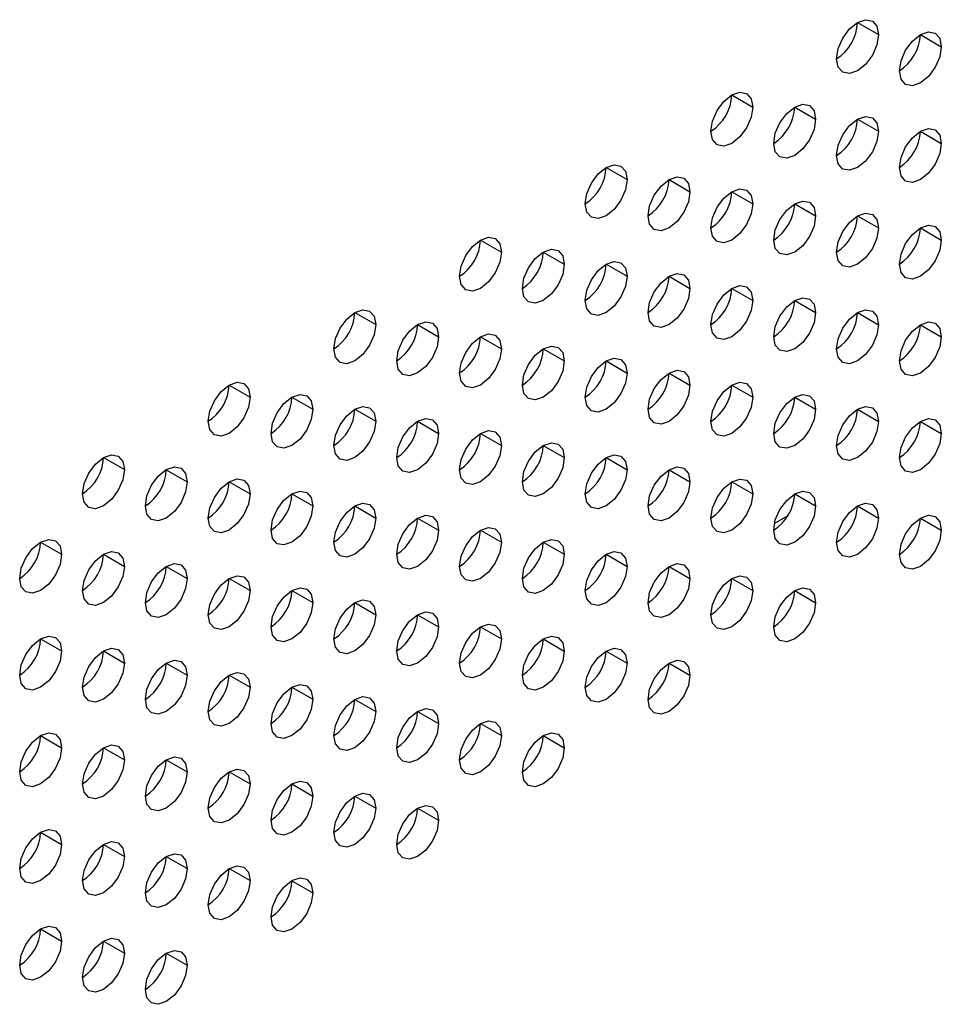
# Model space of a CAD drawing. Header units: millimetres. Extents: x 0 to 1118, y 0 to 864.
# Tile 146 of 256: x 946 to 950, y 651 to 655. Entities that reach past the tile are written whole.
import ezdxf

# ---------------------------------------------------------------- set-up
doc = ezdxf.new("R2010")
doc.units = ezdxf.units.MM

msp = doc.modelspace()

# ---------------------------------------------------------------- linework, layer by layer
at = {"color": 7, "linetype": 'Continuous', "lineweight": 25}
for p, q in [((949.6422, 655.0791), (949.7306, 655.0281)), ((949.9073, 655.0281), (949.9957, 654.977)), ((949.1118, 654.773), (949.2002, 654.7219)), ((949.377, 654.7219), (949.4654, 654.6709)), ((949.6422, 654.6708), (949.7306, 654.6198)), ((949.9073, 654.6198), (949.9957, 654.5688)), ((948.5815, 654.4668), (948.6699, 654.4158)), ((948.8467, 654.4158), (948.9351, 654.3647)), ((949.1118, 654.3647), (949.2002, 654.3137)), ((949.377, 654.3136), (949.4654, 654.2626)), ((949.6422, 654.2626), (949.7306, 654.2116)), ((949.9073, 654.2115), (949.9957, 654.1605)), ((948.0512, 654.1607), (948.1396, 654.1096)), ((948.3163, 654.1096), (948.4047, 654.0586)), ((948.5815, 654.0585), (948.6699, 654.0075)), ((948.8467, 654.0075), (948.9351, 653.9565)), ((949.1118, 653.9564), (949.2002, 653.9054)), ((949.377, 653.9054), (949.4654, 653.8543)), ((947.5209, 653.8545), (947.6092, 653.8035)), ((949.6422, 653.8543), (949.7306, 653.8033)), ((947.786, 653.8034), (947.8744, 653.7524)), ((949.9073, 653.8032), (949.9957, 653.7522)), ((948.0512, 653.7524), (948.1396, 653.7014)), ((948.3163, 653.7013), (948.4047, 653.6503)), ((948.5815, 653.6503), (948.6699, 653.5992)), ((948.8467, 653.5992), (948.9351, 653.5482)), ((946.9905, 653.5484), (947.0789, 653.4973)), ((949.1118, 653.5482), (949.2002, 653.4971)), ((947.2557, 653.4973), (947.3441, 653.4463)), ((949.377, 653.4971), (949.4654, 653.4461)), ((947.5209, 653.4462), (947.6092, 653.3952)), ((949.6422, 653.446), (949.7306, 653.395)), ((947.786, 653.3952), (947.8744, 653.3442)), ((949.9073, 653.395), (949.9957, 653.344)), ((948.0512, 653.3441), (948.1396, 653.2931)), ((948.3163, 653.2931), (948.4047, 653.242)), ((946.4602, 653.2422), (946.5486, 653.1912)), ((948.5815, 653.242), (948.6699, 653.191)), ((946.7254, 653.1911), (946.8137, 653.1401)), ((948.8467, 653.1909), (948.9351, 653.1399)), ((946.9905, 653.1401), (947.0789, 653.0891)), ((949.1118, 653.1399), (949.2002, 653.0889)), ((947.2557, 653.089), (947.3441, 653.038)), ((949.377, 653.0888), (949.4654, 653.0378)), ((947.5209, 653.038), (947.6092, 652.9869)), ((949.6422, 653.0378), (949.7306, 652.9867)), ((947.786, 652.9869), (947.8744, 652.9359)), ((949.3476, 652.9959), (949.2916, 652.9635)), ((949.9073, 652.9867), (949.9957, 652.9357)), ((948.0512, 652.9358), (948.1396, 652.8848)), ((946.195, 652.885), (946.2834, 652.834)), ((948.3163, 652.8848), (948.4047, 652.8338)), ((946.4602, 652.8339), (946.5486, 652.7829)), ((948.5815, 652.8337), (948.6699, 652.7827)), ((946.7254, 652.7829), (946.8137, 652.7318)), ((948.8467, 652.7827), (948.9351, 652.7316)), ((946.9905, 652.7318), (947.0789, 652.6808)), ((949.1118, 652.7316), (949.2002, 652.6806)), ((947.2557, 652.6808), (947.3441, 652.6297)), ((949.377, 652.6806), (949.4654, 652.6295)), ((947.5209, 652.6297), (947.6092, 652.5787)), ((947.786, 652.5786), (947.8744, 652.5276)), ((948.0512, 652.5276), (948.1396, 652.4766)), ((946.195, 652.4767), (946.2834, 652.4257)), ((948.3163, 652.4765), (948.4047, 652.4255)), ((946.4602, 652.4257), (946.5486, 652.3746)), ((948.5815, 652.4255), (948.6699, 652.3744)), ((946.7254, 652.3746), (946.8137, 652.3236)), ((948.8467, 652.3744), (948.9351, 652.3234)), ((946.9905, 652.3235), (947.0789, 652.2725)), ((947.2557, 652.2725), (947.3441, 652.2215)), ((947.5209, 652.2214), (947.6092, 652.1704)), ((947.786, 652.1704), (947.8744, 652.1193)), ((948.0512, 652.1193), (948.1396, 652.0683)), ((946.195, 652.0684), (946.2834, 652.0174)), ((948.3163, 652.0682), (948.4047, 652.0172)), ((946.4602, 652.0174), (946.5486, 651.9664)), ((946.7254, 651.9663), (946.8137, 651.9153)), ((946.9905, 651.9153), (947.0789, 651.8642)), ((947.2557, 651.8642), (947.3441, 651.8132)), ((947.5209, 651.8132), (947.6092, 651.7621)), ((947.786, 651.7621), (947.8744, 651.7111)), ((946.195, 651.6602), (946.2834, 651.6092)), ((946.4602, 651.6091), (946.5486, 651.5581)), ((946.7254, 651.5581), (946.8137, 651.507)), ((946.9905, 651.507), (947.0789, 651.456)), ((947.2557, 651.4559), (947.3441, 651.4049)), ((946.195, 651.2519), (946.2834, 651.2009)), ((946.4602, 651.2008), (946.5486, 651.1498)), ((946.7254, 651.1498), (946.8137, 651.0988))]:
    msp.add_line(p, q, dxfattribs=at)
at = {"color": 7, "linetype": 'Continuous', "lineweight": 25, "flags": 128}
for points in [[(949.5538, 654.926), (949.5605, 654.969), (949.5797, 655.0132), (949.6083, 655.0518), (949.6422, 655.0791), (949.676, 655.0909), (949.7047, 655.0853), (949.7238, 655.0633), (949.7306, 655.0281)], [(949.7306, 655.0281), (949.7238, 654.9851), (949.7047, 654.941), (949.676, 654.9023), (949.6422, 654.875), (949.6083, 654.8632), (949.5797, 654.8688), (949.5605, 654.8909), (949.5538, 654.926)], [(949.819, 654.875), (949.8257, 654.9179), (949.8448, 654.9621), (949.8735, 655.0008), (949.9073, 655.0281), (949.9412, 655.0398), (949.9698, 655.0343), (949.989, 655.0122), (949.9957, 654.977)], [(949.9957, 654.977), (949.989, 654.9341), (949.9698, 654.8899), (949.9412, 654.8512), (949.9073, 654.8239), (949.8735, 654.8122), (949.8448, 654.8178), (949.8257, 654.8398), (949.819, 654.875)], [(949.0235, 654.6199), (949.0302, 654.6628), (949.0493, 654.707), (949.078, 654.7457), (949.1118, 654.773), (949.1457, 654.7847), (949.1743, 654.7792), (949.1935, 654.7571), (949.2002, 654.7219)], [(949.2886, 654.5688), (949.2953, 654.6118), (949.3145, 654.6559), (949.3432, 654.6946), (949.377, 654.7219), (949.4108, 654.7337), (949.4395, 654.7281), (949.4587, 654.7061), (949.4654, 654.6709)], [(949.2002, 654.7219), (949.1935, 654.679), (949.1743, 654.6348), (949.1457, 654.5961), (949.1118, 654.5688), (949.078, 654.5571), (949.0493, 654.5627), (949.0302, 654.5847), (949.0235, 654.6199)], [(949.5538, 654.5178), (949.5605, 654.5607), (949.5797, 654.6049), (949.6083, 654.6436), (949.6422, 654.6709), (949.676, 654.6826), (949.7047, 654.677), (949.7238, 654.655), (949.7306, 654.6198)], [(949.4654, 654.6709), (949.4587, 654.6279), (949.4395, 654.5838), (949.4108, 654.5451), (949.377, 654.5178), (949.3432, 654.506), (949.3145, 654.5116), (949.2953, 654.5337), (949.2886, 654.5688)], [(949.7306, 654.6198), (949.7238, 654.5769), (949.7047, 654.5327), (949.676, 654.494), (949.6422, 654.4667), (949.6083, 654.455), (949.5797, 654.4605), (949.5605, 654.4826), (949.5538, 654.5178)], [(949.819, 654.4667), (949.8257, 654.5097), (949.8448, 654.5538), (949.8735, 654.5925), (949.9073, 654.6198), (949.9412, 654.6316), (949.9698, 654.626), (949.989, 654.6039), (949.9957, 654.5688)], [(949.9957, 654.5688), (949.989, 654.5258), (949.9698, 654.4816), (949.9412, 654.443), (949.9073, 654.4157), (949.8735, 654.4039), (949.8448, 654.4095), (949.8257, 654.4315), (949.819, 654.4667)], [(948.4931, 654.3137), (948.4999, 654.3567), (948.519, 654.4009), (948.5477, 654.4395), (948.5815, 654.4668), (948.6153, 654.4786), (948.644, 654.473), (948.6632, 654.451), (948.6699, 654.4158)], [(948.6699, 654.4158), (948.6632, 654.3728), (948.644, 654.3287), (948.6153, 654.29), (948.5815, 654.2627), (948.5477, 654.2509), (948.519, 654.2565), (948.4999, 654.2786), (948.4931, 654.3137)], [(948.7583, 654.2627), (948.765, 654.3056), (948.7842, 654.3498), (948.8129, 654.3885), (948.8467, 654.4158), (948.8805, 654.4275), (948.9092, 654.422), (948.9283, 654.3999), (948.9351, 654.3647)], [(948.9351, 654.3647), (948.9283, 654.3218), (948.9092, 654.2776), (948.8805, 654.2389), (948.8467, 654.2116), (948.8129, 654.1999), (948.7842, 654.2054), (948.765, 654.2275), (948.7583, 654.2627)], [(949.0235, 654.2116), (949.0302, 654.2546), (949.0493, 654.2987), (949.078, 654.3374), (949.1118, 654.3647), (949.1457, 654.3765), (949.1743, 654.3709), (949.1935, 654.3488), (949.2002, 654.3137)], [(949.2002, 654.3137), (949.1935, 654.2707), (949.1743, 654.2266), (949.1457, 654.1879), (949.1118, 654.1606), (949.078, 654.1488), (949.0493, 654.1544), (949.0302, 654.1764), (949.0235, 654.2116)], [(949.2886, 654.1606), (949.2953, 654.2035), (949.3145, 654.2477), (949.3432, 654.2864), (949.377, 654.3137), (949.4108, 654.3254), (949.4395, 654.3198), (949.4587, 654.2978), (949.4654, 654.2626)], [(949.5538, 654.1095), (949.5605, 654.1524), (949.5797, 654.1966), (949.6083, 654.2353), (949.6422, 654.2626), (949.676, 654.2744), (949.7047, 654.2688), (949.7238, 654.2467), (949.7306, 654.2116)], [(949.4654, 654.2626), (949.4587, 654.2197), (949.4395, 654.1755), (949.4108, 654.1368), (949.377, 654.1095), (949.3432, 654.0978), (949.3145, 654.1033), (949.2953, 654.1254), (949.2886, 654.1606)], [(949.7306, 654.2116), (949.7238, 654.1686), (949.7047, 654.1244), (949.676, 654.0858), (949.6422, 654.0585), (949.6083, 654.0467), (949.5797, 654.0523), (949.5605, 654.0743), (949.5538, 654.1095)], [(949.819, 654.0584), (949.8257, 654.1014), (949.8448, 654.1456), (949.8735, 654.1842), (949.9073, 654.2115), (949.9412, 654.2233), (949.9698, 654.2177), (949.989, 654.1957), (949.9957, 654.1605)], [(947.9628, 654.0076), (947.9695, 654.0505), (947.9887, 654.0947), (948.0174, 654.1334), (948.0512, 654.1607), (948.085, 654.1724), (948.1137, 654.1669), (948.1328, 654.1448), (948.1396, 654.1096)], [(949.9957, 654.1605), (949.989, 654.1175), (949.9698, 654.0734), (949.9412, 654.0347), (949.9073, 654.0074), (949.8735, 653.9956), (949.8448, 654.0012), (949.8257, 654.0233), (949.819, 654.0584)], [(948.1396, 654.1096), (948.1328, 654.0667), (948.1137, 654.0225), (948.085, 653.9838), (948.0512, 653.9565), (948.0174, 653.9448), (947.9887, 653.9504), (947.9695, 653.9724), (947.9628, 654.0076)], [(948.228, 653.9565), (948.2347, 653.9995), (948.2538, 654.0436), (948.2825, 654.0823), (948.3163, 654.1096), (948.3502, 654.1214), (948.3788, 654.1158), (948.398, 654.0937), (948.4047, 654.0586)], [(948.4931, 653.9055), (948.4999, 653.9484), (948.519, 653.9926), (948.5477, 654.0313), (948.5815, 654.0586), (948.6153, 654.0703), (948.644, 654.0647), (948.6632, 654.0427), (948.6699, 654.0075)], [(948.4047, 654.0586), (948.398, 654.0156), (948.3788, 653.9715), (948.3502, 653.9328), (948.3163, 653.9055), (948.2825, 653.8937), (948.2538, 653.8993), (948.2347, 653.9213), (948.228, 653.9565)], [(948.7583, 653.8544), (948.765, 653.8973), (948.7842, 653.9415), (948.8129, 653.9802), (948.8467, 654.0075), (948.8805, 654.0193), (948.9092, 654.0137), (948.9283, 653.9916), (948.9351, 653.9565)], [(948.6699, 654.0075), (948.6632, 653.9646), (948.644, 653.9204), (948.6153, 653.8817), (948.5815, 653.8544), (948.5477, 653.8427), (948.519, 653.8482), (948.4999, 653.8703), (948.4931, 653.9055)], [(948.9351, 653.9565), (948.9283, 653.9135), (948.9092, 653.8693), (948.8805, 653.8307), (948.8467, 653.8034), (948.8129, 653.7916), (948.7842, 653.7972), (948.765, 653.8192), (948.7583, 653.8544)], [(949.0235, 653.8033), (949.0302, 653.8463), (949.0493, 653.8905), (949.078, 653.9291), (949.1118, 653.9564), (949.1457, 653.9682), (949.1743, 653.9626), (949.1935, 653.9406), (949.2002, 653.9054)], [(949.2002, 653.9054), (949.1935, 653.8625), (949.1743, 653.8183), (949.1457, 653.7796), (949.1118, 653.7523), (949.078, 653.7405), (949.0493, 653.7461), (949.0302, 653.7682), (949.0235, 653.8033)], [(949.2886, 653.7523), (949.2953, 653.7952), (949.3145, 653.8394), (949.3432, 653.8781), (949.377, 653.9054), (949.4108, 653.9171), (949.4395, 653.9116), (949.4587, 653.8895), (949.4654, 653.8543)], [(947.4325, 653.7014), (947.4392, 653.7444), (947.4584, 653.7885), (947.487, 653.8272), (947.5209, 653.8545), (947.5547, 653.8663), (947.5834, 653.8607), (947.6025, 653.8387), (947.6092, 653.8035)], [(949.4654, 653.8543), (949.4587, 653.8114), (949.4395, 653.7672), (949.4108, 653.7285), (949.377, 653.7012), (949.3432, 653.6895), (949.3145, 653.6951), (949.2953, 653.7171), (949.2886, 653.7523)], [(949.5538, 653.7012), (949.5605, 653.7442), (949.5797, 653.7883), (949.6083, 653.827), (949.6422, 653.8543), (949.676, 653.8661), (949.7047, 653.8605), (949.7238, 653.8385), (949.7306, 653.8033)], [(947.6976, 653.6504), (947.7044, 653.6933), (947.7235, 653.7375), (947.7522, 653.7762), (947.786, 653.8035), (947.8198, 653.8152), (947.8485, 653.8096), (947.8677, 653.7876), (947.8744, 653.7524)], [(949.819, 653.6502), (949.8257, 653.6931), (949.8448, 653.7373), (949.8735, 653.776), (949.9073, 653.8033), (949.9412, 653.815), (949.9698, 653.8094), (949.989, 653.7874), (949.9957, 653.7522)], [(947.6092, 653.8035), (947.6025, 653.7605), (947.5834, 653.7164), (947.5547, 653.6777), (947.5209, 653.6504), (947.487, 653.6386), (947.4584, 653.6442), (947.4392, 653.6663), (947.4325, 653.7014)], [(949.7306, 653.8033), (949.7238, 653.7603), (949.7047, 653.7162), (949.676, 653.6775), (949.6422, 653.6502), (949.6083, 653.6384), (949.5797, 653.644), (949.5605, 653.6661), (949.5538, 653.7012)], [(947.8744, 653.7524), (947.8677, 653.7095), (947.8485, 653.6653), (947.8198, 653.6266), (947.786, 653.5993), (947.7522, 653.5876), (947.7235, 653.5931), (947.7044, 653.6152), (947.6976, 653.6504)], [(947.9628, 653.5993), (947.9695, 653.6423), (947.9887, 653.6864), (948.0174, 653.7251), (948.0512, 653.7524), (948.085, 653.7642), (948.1137, 653.7586), (948.1328, 653.7365), (948.1396, 653.7014)], [(949.9957, 653.7522), (949.989, 653.7093), (949.9698, 653.6651), (949.9412, 653.6264), (949.9073, 653.5991), (949.8735, 653.5874), (949.8448, 653.5929), (949.8257, 653.615), (949.819, 653.6502)], [(948.1396, 653.7014), (948.1328, 653.6584), (948.1137, 653.6142), (948.085, 653.5756), (948.0512, 653.5483), (948.0174, 653.5365), (947.9887, 653.5421), (947.9695, 653.5641), (947.9628, 653.5993)], [(948.228, 653.5483), (948.2347, 653.5912), (948.2538, 653.6354), (948.2825, 653.674), (948.3163, 653.7013), (948.3502, 653.7131), (948.3788, 653.7075), (948.398, 653.6855), (948.4047, 653.6503)], [(948.4047, 653.6503), (948.398, 653.6074), (948.3788, 653.5632), (948.3502, 653.5245), (948.3163, 653.4972), (948.2825, 653.4855), (948.2538, 653.491), (948.2347, 653.5131), (948.228, 653.5483)], [(948.4931, 653.4972), (948.4999, 653.5401), (948.519, 653.5843), (948.5477, 653.623), (948.5815, 653.6503), (948.6153, 653.662), (948.644, 653.6565), (948.6632, 653.6344), (948.6699, 653.5992)], [(948.7583, 653.4461), (948.765, 653.4891), (948.7842, 653.5333), (948.8129, 653.5719), (948.8467, 653.5992), (948.8805, 653.611), (948.9092, 653.6054), (948.9283, 653.5834), (948.9351, 653.5482)], [(948.6699, 653.5992), (948.6632, 653.5563), (948.644, 653.5121), (948.6153, 653.4734), (948.5815, 653.4462), (948.5477, 653.4344), (948.519, 653.44), (948.4999, 653.462), (948.4931, 653.4972)], [(946.9021, 653.3953), (946.9089, 653.4382), (946.928, 653.4824), (946.9567, 653.5211), (946.9905, 653.5484), (947.0243, 653.5601), (947.053, 653.5546), (947.0722, 653.5325), (947.0789, 653.4973)], [(948.9351, 653.5482), (948.9283, 653.5052), (948.9092, 653.4611), (948.8805, 653.4224), (948.8467, 653.3951), (948.8129, 653.3833), (948.7842, 653.3889), (948.765, 653.411), (948.7583, 653.4461)], [(949.0235, 653.3951), (949.0302, 653.438), (949.0493, 653.4822), (949.078, 653.5209), (949.1118, 653.5482), (949.1457, 653.5599), (949.1743, 653.5544), (949.1935, 653.5323), (949.2002, 653.4971)], [(947.0789, 653.4973), (947.0722, 653.4544), (947.053, 653.4102), (947.0243, 653.3715), (946.9905, 653.3442), (946.9567, 653.3325), (946.928, 653.338), (946.9089, 653.3601), (946.9021, 653.3953)], [(947.1673, 653.3442), (947.174, 653.3872), (947.1932, 653.4313), (947.2219, 653.47), (947.2557, 653.4973), (947.2895, 653.5091), (947.3182, 653.5035), (947.3373, 653.4814), (947.3441, 653.4463)], [(949.2002, 653.4971), (949.1935, 653.4542), (949.1743, 653.41), (949.1457, 653.3713), (949.1118, 653.344), (949.078, 653.3323), (949.0493, 653.3378), (949.0302, 653.3599), (949.0235, 653.3951)], [(949.2886, 653.344), (949.2953, 653.387), (949.3145, 653.4311), (949.3432, 653.4698), (949.377, 653.4971), (949.4108, 653.5089), (949.4395, 653.5033), (949.4587, 653.4812), (949.4654, 653.4461)], [(947.3441, 653.4463), (947.3373, 653.4033), (947.3182, 653.3592), (947.2895, 653.3205), (947.2557, 653.2932), (947.2219, 653.2814), (947.1932, 653.287), (947.174, 653.309), (947.1673, 653.3442)], [(947.4325, 653.2932), (947.4392, 653.3361), (947.4584, 653.3803), (947.487, 653.419), (947.5209, 653.4463), (947.5547, 653.458), (947.5834, 653.4524), (947.6025, 653.4304), (947.6092, 653.3952)], [(949.4654, 653.4461), (949.4587, 653.4031), (949.4395, 653.359), (949.4108, 653.3203), (949.377, 653.293), (949.3432, 653.2812), (949.3145, 653.2868), (949.2953, 653.3088), (949.2886, 653.344)], [(949.5538, 653.293), (949.5605, 653.3359), (949.5797, 653.3801), (949.6083, 653.4188), (949.6422, 653.4461), (949.676, 653.4578), (949.7047, 653.4522), (949.7238, 653.4302), (949.7306, 653.395)], [(947.6092, 653.3952), (947.6025, 653.3523), (947.5834, 653.3081), (947.5547, 653.2694), (947.5209, 653.2421), (947.487, 653.2304), (947.4584, 653.2359), (947.4392, 653.258), (947.4325, 653.2932)], [(947.6976, 653.2421), (947.7044, 653.285), (947.7235, 653.3292), (947.7522, 653.3679), (947.786, 653.3952), (947.8198, 653.4069), (947.8485, 653.4014), (947.8677, 653.3793), (947.8744, 653.3442)], [(949.7306, 653.395), (949.7238, 653.3521), (949.7047, 653.3079), (949.676, 653.2692), (949.6422, 653.2419), (949.6083, 653.2302), (949.5797, 653.2357), (949.5605, 653.2578), (949.5538, 653.293)], [(949.819, 653.2419), (949.8257, 653.2848), (949.8448, 653.329), (949.8735, 653.3677), (949.9073, 653.395), (949.9412, 653.4068), (949.9698, 653.4012), (949.989, 653.3791), (949.9957, 653.344)], [(947.9628, 653.191), (947.9695, 653.234), (947.9887, 653.2782), (948.0174, 653.3168), (948.0512, 653.3441), (948.085, 653.3559), (948.1137, 653.3503), (948.1328, 653.3283), (948.1396, 653.2931)], [(947.8744, 653.3442), (947.8677, 653.3012), (947.8485, 653.257), (947.8198, 653.2184), (947.786, 653.1911), (947.7522, 653.1793), (947.7235, 653.1849), (947.7044, 653.2069), (947.6976, 653.2421)], [(949.9957, 653.344), (949.989, 653.301), (949.9698, 653.2568), (949.9412, 653.2182), (949.9073, 653.1909), (949.8735, 653.1791), (949.8448, 653.1847), (949.8257, 653.2067), (949.819, 653.2419)], [(948.1396, 653.2931), (948.1328, 653.2501), (948.1137, 653.206), (948.085, 653.1673), (948.0512, 653.14), (948.0174, 653.1282), (947.9887, 653.1338), (947.9695, 653.1559), (947.9628, 653.191)], [(948.228, 653.14), (948.2347, 653.1829), (948.2538, 653.2271), (948.2825, 653.2658), (948.3163, 653.2931), (948.3502, 653.3048), (948.3788, 653.2993), (948.398, 653.2772), (948.4047, 653.242)], [(946.3718, 653.0891), (946.3785, 653.1321), (946.3977, 653.1762), (946.4264, 653.2149), (946.4602, 653.2422), (946.494, 653.254), (946.5227, 653.2484), (946.5419, 653.2263), (946.5486, 653.1912)], [(948.4047, 653.242), (948.398, 653.1991), (948.3788, 653.1549), (948.3502, 653.1162), (948.3163, 653.0889), (948.2825, 653.0772), (948.2538, 653.0828), (948.2347, 653.1048), (948.228, 653.14)], [(948.4931, 653.0889), (948.4999, 653.1319), (948.519, 653.176), (948.5477, 653.2147), (948.5815, 653.242), (948.6153, 653.2538), (948.644, 653.2482), (948.6632, 653.2262), (948.6699, 653.191)], [(946.5486, 653.1912), (946.5419, 653.1482), (946.5227, 653.1041), (946.494, 653.0654), (946.4602, 653.0381), (946.4264, 653.0263), (946.3977, 653.0319), (946.3785, 653.0539), (946.3718, 653.0891)], [(946.637, 653.0381), (946.6437, 653.081), (946.6629, 653.1252), (946.6915, 653.1639), (946.7254, 653.1912), (946.7592, 653.2029), (946.7879, 653.1973), (946.807, 653.1753), (946.8137, 653.1401)], [(948.6699, 653.191), (948.6632, 653.148), (948.644, 653.1039), (948.6153, 653.0652), (948.5815, 653.0379), (948.5477, 653.0261), (948.519, 653.0317), (948.4999, 653.0537), (948.4931, 653.0889)], [(948.7583, 653.0379), (948.765, 653.0808), (948.7842, 653.125), (948.8129, 653.1637), (948.8467, 653.191), (948.8805, 653.2027), (948.9092, 653.1971), (948.9283, 653.1751), (948.9351, 653.1399)], [(946.9021, 652.987), (946.9089, 653.0299), (946.928, 653.0741), (946.9567, 653.1128), (946.9905, 653.1401), (947.0243, 653.1519), (947.053, 653.1463), (947.0722, 653.1242), (947.0789, 653.0891)], [(949.0235, 652.9868), (949.0302, 653.0297), (949.0493, 653.0739), (949.078, 653.1126), (949.1118, 653.1399), (949.1457, 653.1517), (949.1743, 653.1461), (949.1935, 653.124), (949.2002, 653.0889)], [(946.8137, 653.1401), (946.807, 653.0972), (946.7879, 653.053), (946.7592, 653.0143), (946.7254, 652.987), (946.6915, 652.9753), (946.6629, 652.9808), (946.6437, 653.0029), (946.637, 653.0381)], [(948.9351, 653.1399), (948.9283, 653.097), (948.9092, 653.0528), (948.8805, 653.0141), (948.8467, 652.9868), (948.8129, 652.9751), (948.7842, 652.9806), (948.765, 653.0027), (948.7583, 653.0379)], [(947.0789, 653.0891), (947.0722, 653.0461), (947.053, 653.0019), (947.0243, 652.9633), (946.9905, 652.936), (946.9567, 652.9242), (946.928, 652.9298), (946.9089, 652.9518), (946.9021, 652.987)], [(947.1673, 652.9359), (947.174, 652.9789), (947.1932, 653.0231), (947.2219, 653.0617), (947.2557, 653.089), (947.2895, 653.1008), (947.3182, 653.0952), (947.3373, 653.0732), (947.3441, 653.038)], [(949.2002, 653.0889), (949.1935, 653.0459), (949.1743, 653.0017), (949.1457, 652.9631), (949.1118, 652.9358), (949.078, 652.924), (949.0493, 652.9296), (949.0302, 652.9516), (949.0235, 652.9868)], [(949.2886, 652.9357), (949.2953, 652.9787), (949.3145, 653.0229), (949.3432, 653.0615), (949.377, 653.0888), (949.4108, 653.1006), (949.4395, 653.095), (949.4587, 653.073), (949.4654, 653.0378)], [(947.3441, 653.038), (947.3373, 652.9951), (947.3182, 652.9509), (947.2895, 652.9122), (947.2557, 652.8849), (947.2219, 652.8731), (947.1932, 652.8787), (947.174, 652.9008), (947.1673, 652.9359)], [(947.4325, 652.8849), (947.4392, 652.9278), (947.4584, 652.972), (947.487, 653.0107), (947.5209, 653.038), (947.5547, 653.0497), (947.5834, 653.0442), (947.6025, 653.0221), (947.6092, 652.9869)], [(949.4654, 653.0378), (949.4587, 652.9949), (949.4395, 652.9507), (949.4108, 652.912), (949.377, 652.8847), (949.3432, 652.8729), (949.3145, 652.8785), (949.2953, 652.9006), (949.2886, 652.9357)], [(949.5538, 652.8847), (949.5605, 652.9276), (949.5797, 652.9718), (949.6083, 653.0105), (949.6422, 653.0378), (949.676, 653.0495), (949.7047, 653.044), (949.7238, 653.0219), (949.7306, 652.9867)], [(947.6092, 652.9869), (947.6025, 652.944), (947.5834, 652.8998), (947.5547, 652.8611), (947.5209, 652.8338), (947.487, 652.8221), (947.4584, 652.8277), (947.4392, 652.8497), (947.4325, 652.8849)], [(947.6976, 652.8338), (947.7044, 652.8768), (947.7235, 652.9209), (947.7522, 652.9596), (947.786, 652.9869), (947.8198, 652.9987), (947.8485, 652.9931), (947.8677, 652.9711), (947.8744, 652.9359)], [(949.7306, 652.9867), (949.7238, 652.9438), (949.7047, 652.8996), (949.676, 652.8609), (949.6422, 652.8336), (949.6083, 652.8219), (949.5797, 652.8275), (949.5605, 652.8495), (949.5538, 652.8847)], [(949.819, 652.8336), (949.8257, 652.8766), (949.8448, 652.9207), (949.8735, 652.9594), (949.9073, 652.9867), (949.9412, 652.9985), (949.9698, 652.9929), (949.989, 652.9709), (949.9957, 652.9357)], [(947.9628, 652.7828), (947.9695, 652.8257), (947.9887, 652.8699), (948.0174, 652.9086), (948.0512, 652.9359), (948.085, 652.9476), (948.1137, 652.942), (948.1328, 652.92), (948.1396, 652.8848)], [(946.1066, 652.7319), (946.1134, 652.7749), (946.1325, 652.819), (946.1612, 652.8577), (946.195, 652.885), (946.2289, 652.8968), (946.2575, 652.8912), (946.2767, 652.8691), (946.2834, 652.834)], [(947.8744, 652.9359), (947.8677, 652.8929), (947.8485, 652.8488), (947.8198, 652.8101), (947.786, 652.7828), (947.7522, 652.771), (947.7235, 652.7766), (947.7044, 652.7987), (947.6976, 652.8338)], [(948.228, 652.7317), (948.2347, 652.7747), (948.2538, 652.8188), (948.2825, 652.8575), (948.3163, 652.8848), (948.3502, 652.8966), (948.3788, 652.891), (948.398, 652.8689), (948.4047, 652.8338)], [(949.9957, 652.9357), (949.989, 652.8927), (949.9698, 652.8486), (949.9412, 652.8099), (949.9073, 652.7826), (949.8735, 652.7708), (949.8448, 652.7764), (949.8257, 652.7985), (949.819, 652.8336)], [(948.1396, 652.8848), (948.1328, 652.8419), (948.1137, 652.7977), (948.085, 652.759), (948.0512, 652.7317), (948.0174, 652.72), (947.9887, 652.7255), (947.9695, 652.7476), (947.9628, 652.7828)], [(946.2834, 652.834), (946.2767, 652.791), (946.2575, 652.7468), (946.2289, 652.7082), (946.195, 652.6809), (946.1612, 652.6691), (946.1325, 652.6747), (946.1134, 652.6967), (946.1066, 652.7319)], [(946.3718, 652.6809), (946.3785, 652.7238), (946.3977, 652.768), (946.4264, 652.8066), (946.4602, 652.8339), (946.494, 652.8457), (946.5227, 652.8401), (946.5419, 652.8181), (946.5486, 652.7829)], [(948.4047, 652.8338), (948.398, 652.7908), (948.3788, 652.7466), (948.3502, 652.708), (948.3163, 652.6807), (948.2825, 652.6689), (948.2538, 652.6745), (948.2347, 652.6965), (948.228, 652.7317)], [(948.4931, 652.6807), (948.4999, 652.7236), (948.519, 652.7678), (948.5477, 652.8065), (948.5815, 652.8337), (948.6153, 652.8455), (948.644, 652.8399), (948.6632, 652.8179), (948.6699, 652.7827)], [(946.5486, 652.7829), (946.5419, 652.74), (946.5227, 652.6958), (946.494, 652.6571), (946.4602, 652.6298), (946.4264, 652.6181), (946.3977, 652.6236), (946.3785, 652.6457), (946.3718, 652.6809)], [(946.637, 652.6298), (946.6437, 652.6727), (946.6629, 652.7169), (946.6915, 652.7556), (946.7254, 652.7829), (946.7592, 652.7946), (946.7879, 652.7891), (946.807, 652.767), (946.8137, 652.7318)], [(948.6699, 652.7827), (948.6632, 652.7398), (948.644, 652.6956), (948.6153, 652.6569), (948.5815, 652.6296), (948.5477, 652.6179), (948.519, 652.6234), (948.4999, 652.6455), (948.4931, 652.6807)], [(948.7583, 652.6296), (948.765, 652.6725), (948.7842, 652.7167), (948.8129, 652.7554), (948.8467, 652.7827), (948.8805, 652.7944), (948.9092, 652.7889), (948.9283, 652.7668), (948.9351, 652.7316)], [(946.8137, 652.7318), (946.807, 652.6889), (946.7879, 652.6447), (946.7592, 652.606), (946.7254, 652.5788), (946.6915, 652.567), (946.6629, 652.5726), (946.6437, 652.5946), (946.637, 652.6298)], [(946.9021, 652.5787), (946.9089, 652.6217), (946.928, 652.6659), (946.9567, 652.7045), (946.9905, 652.7318), (947.0243, 652.7436), (947.053, 652.738), (947.0722, 652.716), (947.0789, 652.6808)], [(948.9351, 652.7316), (948.9283, 652.6887), (948.9092, 652.6445), (948.8805, 652.6058), (948.8467, 652.5786), (948.8129, 652.5668), (948.7842, 652.5724), (948.765, 652.5944), (948.7583, 652.6296)], [(949.0235, 652.5785), (949.0302, 652.6215), (949.0493, 652.6657), (949.078, 652.7043), (949.1118, 652.7316), (949.1457, 652.7434), (949.1743, 652.7378), (949.1935, 652.7158), (949.2002, 652.6806)], [(947.1673, 652.5277), (947.174, 652.5706), (947.1932, 652.6148), (947.2219, 652.6535), (947.2557, 652.6808), (947.2895, 652.6925), (947.3182, 652.687), (947.3373, 652.6649), (947.3441, 652.6297)], [(949.2886, 652.5275), (949.2953, 652.5704), (949.3145, 652.6146), (949.3432, 652.6533), (949.377, 652.6806), (949.4108, 652.6923), (949.4395, 652.6868), (949.4587, 652.6647), (949.4654, 652.6295)], [(947.0789, 652.6808), (947.0722, 652.6378), (947.053, 652.5937), (947.0243, 652.555), (946.9905, 652.5277), (946.9567, 652.5159), (946.928, 652.5215), (946.9089, 652.5436), (946.9021, 652.5787)], [(949.2002, 652.6806), (949.1935, 652.6376), (949.1743, 652.5935), (949.1457, 652.5548), (949.1118, 652.5275), (949.078, 652.5157), (949.0493, 652.5213), (949.0302, 652.5434), (949.0235, 652.5785)], [(947.3441, 652.6297), (947.3373, 652.5868), (947.3182, 652.5426), (947.2895, 652.5039), (947.2557, 652.4766), (947.2219, 652.4649), (947.1932, 652.4704), (947.174, 652.4925), (947.1673, 652.5277)], [(947.4325, 652.4766), (947.4392, 652.5196), (947.4584, 652.5637), (947.487, 652.6024), (947.5209, 652.6297), (947.5547, 652.6415), (947.5834, 652.6359), (947.6025, 652.6138), (947.6092, 652.5787)], [(949.4654, 652.6295), (949.4587, 652.5866), (949.4395, 652.5424), (949.4108, 652.5037), (949.377, 652.4764), (949.3432, 652.4647), (949.3145, 652.4702), (949.2953, 652.4923), (949.2886, 652.5275)], [(947.6092, 652.5787), (947.6025, 652.5357), (947.5834, 652.4916), (947.5547, 652.4529), (947.5209, 652.4256), (947.487, 652.4138), (947.4584, 652.4194), (947.4392, 652.4414), (947.4325, 652.4766)], [(947.6976, 652.4256), (947.7044, 652.4685), (947.7235, 652.5127), (947.7522, 652.5514), (947.786, 652.5787), (947.8198, 652.5904), (947.8485, 652.5848), (947.8677, 652.5628), (947.8744, 652.5276)], [(947.8744, 652.5276), (947.8677, 652.4847), (947.8485, 652.4405), (947.8198, 652.4018), (947.786, 652.3745), (947.7522, 652.3628), (947.7235, 652.3683), (947.7044, 652.3904), (947.6976, 652.4256)], [(947.9628, 652.3745), (947.9695, 652.4174), (947.9887, 652.4616), (948.0174, 652.5003), (948.0512, 652.5276), (948.085, 652.5394), (948.1137, 652.5338), (948.1328, 652.5117), (948.1396, 652.4766)], [(946.1066, 652.3236), (946.1134, 652.3666), (946.1325, 652.4108), (946.1612, 652.4494), (946.195, 652.4767), (946.2289, 652.4885), (946.2575, 652.4829), (946.2767, 652.4609), (946.2834, 652.4257)], [(948.228, 652.3234), (948.2347, 652.3664), (948.2538, 652.4106), (948.2825, 652.4492), (948.3163, 652.4765), (948.3502, 652.4883), (948.3788, 652.4827), (948.398, 652.4607), (948.4047, 652.4255)], [(948.1396, 652.4766), (948.1328, 652.4336), (948.1137, 652.3894), (948.085, 652.3508), (948.0512, 652.3235), (948.0174, 652.3117), (947.9887, 652.3173), (947.9695, 652.3393), (947.9628, 652.3745)], [(946.2834, 652.4257), (946.2767, 652.3827), (946.2575, 652.3386), (946.2289, 652.2999), (946.195, 652.2726), (946.1612, 652.2608), (946.1325, 652.2664), (946.1134, 652.2885), (946.1066, 652.3236)], [(946.3718, 652.2726), (946.3785, 652.3155), (946.3977, 652.3597), (946.4264, 652.3984), (946.4602, 652.4257), (946.494, 652.4374), (946.5227, 652.4319), (946.5419, 652.4098), (946.5486, 652.3746)], [(948.4047, 652.4255), (948.398, 652.3825), (948.3788, 652.3384), (948.3502, 652.2997), (948.3163, 652.2724), (948.2825, 652.2606), (948.2538, 652.2662), (948.2347, 652.2883), (948.228, 652.3234)], [(948.4931, 652.2724), (948.4999, 652.3153), (948.519, 652.3595), (948.5477, 652.3982), (948.5815, 652.4255), (948.6153, 652.4372), (948.644, 652.4317), (948.6632, 652.4096), (948.6699, 652.3744)], [(946.5486, 652.3746), (946.5419, 652.3317), (946.5227, 652.2875), (946.494, 652.2488), (946.4602, 652.2215), (946.4264, 652.2098), (946.3977, 652.2154), (946.3785, 652.2374), (946.3718, 652.2726)], [(946.637, 652.2215), (946.6437, 652.2645), (946.6629, 652.3086), (946.6915, 652.3473), (946.7254, 652.3746), (946.7592, 652.3864), (946.7879, 652.3808), (946.807, 652.3587), (946.8137, 652.3236)], [(948.6699, 652.3744), (948.6632, 652.3315), (948.644, 652.2873), (948.6153, 652.2486), (948.5815, 652.2213), (948.5477, 652.2096), (948.519, 652.2152), (948.4999, 652.2372), (948.4931, 652.2724)], [(948.7583, 652.2213), (948.765, 652.2643), (948.7842, 652.3084), (948.8129, 652.3471), (948.8467, 652.3744), (948.8805, 652.3862), (948.9092, 652.3806), (948.9283, 652.3586), (948.9351, 652.3234)], [(946.8137, 652.3236), (946.807, 652.2806), (946.7879, 652.2365), (946.7592, 652.1978), (946.7254, 652.1705), (946.6915, 652.1587), (946.6629, 652.1643), (946.6437, 652.1863), (946.637, 652.2215)], [(946.9021, 652.1705), (946.9089, 652.2134), (946.928, 652.2576), (946.9567, 652.2963), (946.9905, 652.3236), (947.0243, 652.3353), (947.053, 652.3297), (947.0722, 652.3077), (947.0789, 652.2725)], [(948.9351, 652.3234), (948.9283, 652.2804), (948.9092, 652.2363), (948.8805, 652.1976), (948.8467, 652.1703), (948.8129, 652.1585), (948.7842, 652.1641), (948.765, 652.1861), (948.7583, 652.2213)], [(947.0789, 652.2725), (947.0722, 652.2296), (947.053, 652.1854), (947.0243, 652.1467), (946.9905, 652.1194), (946.9567, 652.1077), (946.928, 652.1132), (946.9089, 652.1353), (946.9021, 652.1705)], [(947.1673, 652.1194), (947.174, 652.1623), (947.1932, 652.2065), (947.2219, 652.2452), (947.2557, 652.2725), (947.2895, 652.2843), (947.3182, 652.2787), (947.3373, 652.2566), (947.3441, 652.2215)], [(947.4325, 652.0683), (947.4392, 652.1113), (947.4584, 652.1555), (947.487, 652.1941), (947.5209, 652.2214), (947.5547, 652.2332), (947.5834, 652.2276), (947.6025, 652.2056), (947.6092, 652.1704)], [(947.3441, 652.2215), (947.3373, 652.1785), (947.3182, 652.1343), (947.2895, 652.0957), (947.2557, 652.0684), (947.2219, 652.0566), (947.1932, 652.0622), (947.174, 652.0842), (947.1673, 652.1194)], [(947.6092, 652.1704), (947.6025, 652.1275), (947.5834, 652.0833), (947.5547, 652.0446), (947.5209, 652.0173), (947.487, 652.0055), (947.4584, 652.0111), (947.4392, 652.0332), (947.4325, 652.0683)], [(947.6976, 652.0173), (947.7044, 652.0602), (947.7235, 652.1044), (947.7522, 652.1431), (947.786, 652.1704), (947.8198, 652.1821), (947.8485, 652.1766), (947.8677, 652.1545), (947.8744, 652.1193)], [(947.8744, 652.1193), (947.8677, 652.0764), (947.8485, 652.0322), (947.8198, 651.9935), (947.786, 651.9662), (947.7522, 651.9545), (947.7235, 651.9601), (947.7044, 651.9821), (947.6976, 652.0173)], [(947.9628, 651.9662), (947.9695, 652.0092), (947.9887, 652.0533), (948.0174, 652.092), (948.0512, 652.1193), (948.085, 652.1311), (948.1137, 652.1255), (948.1328, 652.1035), (948.1396, 652.0683)], [(946.1066, 651.9154), (946.1134, 651.9583), (946.1325, 652.0025), (946.1612, 652.0412), (946.195, 652.0685), (946.2289, 652.0802), (946.2575, 652.0746), (946.2767, 652.0526), (946.2834, 652.0174)], [(948.1396, 652.0683), (948.1328, 652.0253), (948.1137, 651.9812), (948.085, 651.9425), (948.0512, 651.9152), (948.0174, 651.9034), (947.9887, 651.909), (947.9695, 651.9311), (947.9628, 651.9662)], [(948.228, 651.9152), (948.2347, 651.9581), (948.2538, 652.0023), (948.2825, 652.041), (948.3163, 652.0683), (948.3502, 652.08), (948.3788, 652.0744), (948.398, 652.0524), (948.4047, 652.0172)], [(946.3718, 651.8643), (946.3785, 651.9073), (946.3977, 651.9514), (946.4264, 651.9901), (946.4602, 652.0174), (946.494, 652.0292), (946.5227, 652.0236), (946.5419, 652.0015), (946.5486, 651.9664)], [(946.2834, 652.0174), (946.2767, 651.9745), (946.2575, 651.9303), (946.2289, 651.8916), (946.195, 651.8643), (946.1612, 651.8526), (946.1325, 651.8581), (946.1134, 651.8802), (946.1066, 651.9154)], [(948.4047, 652.0172), (948.398, 651.9743), (948.3788, 651.9301), (948.3502, 651.8914), (948.3163, 651.8641), (948.2825, 651.8524), (948.2538, 651.8579), (948.2347, 651.88), (948.228, 651.9152)], [(946.5486, 651.9664), (946.5419, 651.9234), (946.5227, 651.8792), (946.494, 651.8406), (946.4602, 651.8133), (946.4264, 651.8015), (946.3977, 651.8071), (946.3785, 651.8291), (946.3718, 651.8643)], [(946.637, 651.8133), (946.6437, 651.8562), (946.6629, 651.9004), (946.6915, 651.939), (946.7254, 651.9663), (946.7592, 651.9781), (946.7879, 651.9725), (946.807, 651.9505), (946.8137, 651.9153)], [(946.8137, 651.9153), (946.807, 651.8724), (946.7879, 651.8282), (946.7592, 651.7895), (946.7254, 651.7622), (946.6915, 651.7505), (946.6629, 651.756), (946.6437, 651.7781), (946.637, 651.8133)], [(946.9021, 651.7622), (946.9089, 651.8051), (946.928, 651.8493), (946.9567, 651.888), (946.9905, 651.9153), (947.0243, 651.927), (947.053, 651.9215), (947.0722, 651.8994), (947.0789, 651.8642)], [(947.0789, 651.8642), (947.0722, 651.8213), (947.053, 651.7771), (947.0243, 651.7384), (946.9905, 651.7112), (946.9567, 651.6994), (946.928, 651.705), (946.9089, 651.727), (946.9021, 651.7622)], [(947.1673, 651.7111), (947.174, 651.7541), (947.1932, 651.7983), (947.2219, 651.8369), (947.2557, 651.8642), (947.2895, 651.876), (947.3182, 651.8704), (947.3373, 651.8484), (947.3441, 651.8132)], [(947.4325, 651.6601), (947.4392, 651.703), (947.4584, 651.7472), (947.487, 651.7859), (947.5209, 651.8132), (947.5547, 651.8249), (947.5834, 651.8194), (947.6025, 651.7973), (947.6092, 651.7621)], [(947.3441, 651.8132), (947.3373, 651.7702), (947.3182, 651.7261), (947.2895, 651.6874), (947.2557, 651.6601), (947.2219, 651.6483), (947.1932, 651.6539), (947.174, 651.676), (947.1673, 651.7111)], [(947.6976, 651.609), (947.7044, 651.652), (947.7235, 651.6961), (947.7522, 651.7348), (947.786, 651.7621), (947.8198, 651.7739), (947.8485, 651.7683), (947.8677, 651.7462), (947.8744, 651.7111)], [(947.6092, 651.7621), (947.6025, 651.7192), (947.5834, 651.675), (947.5547, 651.6363), (947.5209, 651.609), (947.487, 651.5973), (947.4584, 651.6028), (947.4392, 651.6249), (947.4325, 651.6601)], [(947.8744, 651.7111), (947.8677, 651.6681), (947.8485, 651.624), (947.8198, 651.5853), (947.786, 651.558), (947.7522, 651.5462), (947.7235, 651.5518), (947.7044, 651.5738), (947.6976, 651.609)], [(946.1066, 651.5071), (946.1134, 651.55), (946.1325, 651.5942), (946.1612, 651.6329), (946.195, 651.6602), (946.2289, 651.6719), (946.2575, 651.6664), (946.2767, 651.6443), (946.2834, 651.6092)], [(946.2834, 651.6092), (946.2767, 651.5662), (946.2575, 651.522), (946.2289, 651.4834), (946.195, 651.4561), (946.1612, 651.4443), (946.1325, 651.4499), (946.1134, 651.4719), (946.1066, 651.5071)], [(946.3718, 651.456), (946.3785, 651.499), (946.3977, 651.5432), (946.4264, 651.5818), (946.4602, 651.6091), (946.494, 651.6209), (946.5227, 651.6153), (946.5419, 651.5933), (946.5486, 651.5581)], [(946.637, 651.405), (946.6437, 651.4479), (946.6629, 651.4921), (946.6915, 651.5308), (946.7254, 651.5581), (946.7592, 651.5698), (946.7879, 651.5643), (946.807, 651.5422), (946.8137, 651.507)], [(946.5486, 651.5581), (946.5419, 651.5151), (946.5227, 651.471), (946.494, 651.4323), (946.4602, 651.405), (946.4264, 651.3932), (946.3977, 651.3988), (946.3785, 651.4209), (946.3718, 651.456)], [(946.8137, 651.507), (946.807, 651.4641), (946.7879, 651.4199), (946.7592, 651.3812), (946.7254, 651.3539), (946.6915, 651.3422), (946.6629, 651.3478), (946.6437, 651.3698), (946.637, 651.405)], [(946.9021, 651.3539), (946.9089, 651.3969), (946.928, 651.441), (946.9567, 651.4797), (946.9905, 651.507), (947.0243, 651.5188), (947.053, 651.5132), (947.0722, 651.4912), (947.0789, 651.456)], [(947.0789, 651.456), (947.0722, 651.413), (947.053, 651.3689), (947.0243, 651.3302), (946.9905, 651.3029), (946.9567, 651.2911), (946.928, 651.2967), (946.9089, 651.3187), (946.9021, 651.3539)], [(947.1673, 651.3029), (947.174, 651.3458), (947.1932, 651.39), (947.2219, 651.4287), (947.2557, 651.456), (947.2895, 651.4677), (947.3182, 651.4621), (947.3373, 651.4401), (947.3441, 651.4049)], [(947.3441, 651.4049), (947.3373, 651.362), (947.3182, 651.3178), (947.2895, 651.2791), (947.2557, 651.2518), (947.2219, 651.2401), (947.1932, 651.2456), (947.174, 651.2677), (947.1673, 651.3029)], [(946.1066, 651.0988), (946.1134, 651.1418), (946.1325, 651.1859), (946.1612, 651.2246), (946.195, 651.2519), (946.2289, 651.2637), (946.2575, 651.2581), (946.2767, 651.2361), (946.2834, 651.2009)], [(946.2834, 651.2009), (946.2767, 651.1579), (946.2575, 651.1138), (946.2289, 651.0751), (946.195, 651.0478), (946.1612, 651.036), (946.1325, 651.0416), (946.1134, 651.0637), (946.1066, 651.0988)], [(946.3718, 651.0478), (946.3785, 651.0907), (946.3977, 651.1349), (946.4264, 651.1736), (946.4602, 651.2009), (946.494, 651.2126), (946.5227, 651.207), (946.5419, 651.185), (946.5486, 651.1498)], [(946.5486, 651.1498), (946.5419, 651.1069), (946.5227, 651.0627), (946.494, 651.024), (946.4602, 650.9967), (946.4264, 650.985), (946.3977, 650.9905), (946.3785, 651.0126), (946.3718, 651.0478)], [(946.637, 650.9967), (946.6437, 651.0397), (946.6629, 651.0838), (946.6915, 651.1225), (946.7254, 651.1498), (946.7592, 651.1616), (946.7879, 651.156), (946.807, 651.1339), (946.8137, 651.0988)], [(946.8137, 651.0988), (946.807, 651.0558), (946.7879, 651.0116), (946.7592, 650.973), (946.7254, 650.9457), (946.6915, 650.9339), (946.6629, 650.9395), (946.6437, 650.9615), (946.637, 650.9967)]]:
    msp.add_lwpolyline(points, dxfattribs=at)
at = {"color": 7, "linetype": 'Continuous', "lineweight": 25}
for centre in [(949.4503, 655.0878), (949.7154, 655.0368), (948.9199, 654.7817), (949.1851, 654.7306), (949.4503, 654.6796), (949.7154, 654.6285), (948.3896, 654.4755), (948.6548, 654.4245), (948.9199, 654.3734), (949.1851, 654.3224), (949.4503, 654.2713), (949.7154, 654.2203), (947.8593, 654.1694), (948.1244, 654.1183), (948.3896, 654.0673), (948.6548, 654.0162), (948.9199, 653.9652), (949.1851, 653.9141), (947.329, 653.8632), (949.4503, 653.863), (947.5941, 653.8122), (949.7154, 653.812), (947.8593, 653.7611), (948.1244, 653.7101), (948.3896, 653.659), (948.6548, 653.6079), (946.7986, 653.5571), (948.9199, 653.5569), (947.0638, 653.506), (949.1851, 653.5058), (947.329, 653.455), (949.4503, 653.4548), (947.5941, 653.4039), (949.7154, 653.4037), (947.8593, 653.3529), (948.1244, 653.3018), (946.2683, 653.2509), (948.3896, 653.2507), (946.5335, 653.1999), (948.6548, 653.1997), (946.7986, 653.1488), (948.9199, 653.1486), (947.0638, 653.0978), (949.1851, 653.0976), (947.329, 653.0467), (949.4503, 653.0465), (947.5941, 652.9956), (949.7154, 652.9954), (947.8593, 652.9446), (946.0031, 652.8937), (948.1244, 652.8935), (946.2683, 652.8427), (948.3896, 652.8425), (946.5335, 652.7916), (948.6548, 652.7914), (946.7986, 652.7405), (948.9199, 652.7403), (947.0638, 652.6895), (949.1851, 652.6893), (947.329, 652.6384), (947.5941, 652.5874), (947.8593, 652.5363), (946.0031, 652.4854), (948.1244, 652.4853), (946.2683, 652.4344), (948.3896, 652.4342), (946.5335, 652.3833), (948.6548, 652.3831), (946.7986, 652.3323), (947.0638, 652.2812), (947.329, 652.2302), (947.5941, 652.1791), (947.8593, 652.128), (946.0031, 652.0772), (948.1244, 652.077), (946.2683, 652.0261), (946.5335, 651.9751), (946.7986, 651.924), (947.0638, 651.8729), (947.329, 651.8219), (947.5941, 651.7708), (946.0031, 651.6689), (946.2683, 651.6179), (946.5335, 651.5668), (946.7986, 651.5157), (947.0638, 651.4647), (946.0031, 651.2606), (946.2683, 651.2096), (946.5335, 651.1585)]:
    msp.add_arc(centre, 0.1921, 302.6055, 357.3945, dxfattribs=at)

doc.saveas('drawing.dxf')
